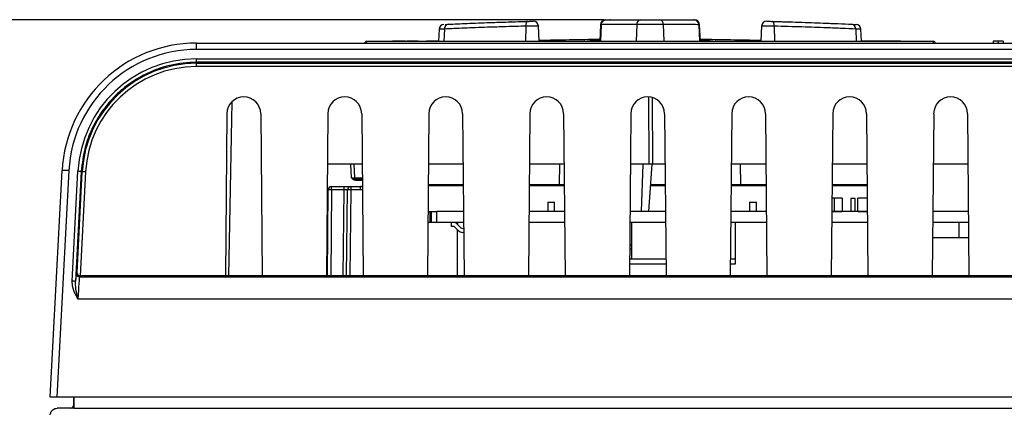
# Paper-space layout 'Sheet1' of a CAD drawing. Header units: millimetres. Extents: x -7 to 413, y -20 to 277.
# Tile 12 of 108: x 31 to 61, y 76 to 87. Entities that reach past the tile are written whole.
import ezdxf

# ---------------------------------------------------------------- set-up
doc = ezdxf.new("R2010")
doc.units = ezdxf.units.MM
doc.header["$PDSIZE"] = -1
doc.styles.add('SLDTEXTSTYLE1', font='TXT', dxfattribs={"width": 0.75})
doc.dimstyles.new('SLDDIMSTYLE5', dxfattribs={"dimtxt": 2.5, "dimasz": 3, "dimexe": 0, "dimexo": 0.0625, "dimtad": 1, "dimdec": 0, "dimlfac": 5, "dimrnd": 1e-09, "dimzin": 12, "dimdsep": 46, "dimtxsty": 'SLDTEXTSTYLE1', "dimblk1": 'CLOSED', "dimblk2": 'CLOSED', "dimsah": 1, "dimcen": 0.09, "dimadec": 0, "dimazin": 3, "dimtfac": 1, "dimtofl": 0, "dimtmove": 0, "dimatfit": 3, "dimldrblk": 'CLOSED', "dimfxl": 0, "dimfrac": 2, "dimtolj": 1, "dimtzin": 12, "dimarcsym": 0})

# ---------------------------------------------------------------- blocks, each defined once
blk = doc.blocks.new('_Closed')
at = {"color": 0, "linetype": 'ByBlock', "lineweight": -2}
for p, q in [((-1, 0.166667), (0, 0)), ((-1, 0.166667), (-1, -0.166667)), ((0, 0), (-1, -0.166667)), ((0, 0), (-1, 0))]:
    blk.add_line(p, q, dxfattribs=at)
blk = doc.blocks.new('_D_15')
at = {"color": 0, "linetype": 'Continuous', "lineweight": -2}
for p, q in [((48.764, 87.067), (13.119, 87.067)), ((13.119, 28.128), (13.119, 84.067)), ((33.518, 25.128), (13.119, 25.128))]:
    blk.add_line(p, q, dxfattribs=at)
at = {"layer": 'Defpoints', "color": 0}
for p in [(13.119, 87.067), (48.827, 87.067), (33.58, 25.128)]:
    blk.add_point(p, dxfattribs=at)
at = {"color": 0, "lineweight": -2, "xscale": 3, "yscale": 3, "zscale": 3}
for p, rotation in [((13.119, 87.067), 90.0000000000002), ((13.119, 25.128), 270.0000000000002)]:
    blk.add_blockref('_Closed', p, dxfattribs=dict(at, rotation=rotation))
at = {"color": 0, "lineweight": 18, "insert": (9.994, 56.097), "char_height": 2.5, "attachment_point": 2, "rotation": 90, "style": 'SLDTEXTSTYLE1'}
blk.add_mtext('\\A1;310', dxfattribs=at)

psp = doc.layouts.new('Sheet1')

# ---------------------------------------------------------------- linework, layer by layer
at = {"color": 7, "linetype": 'Continuous', "lineweight": 25}
for p, q in [((46.027, 87.009), (46.012, 87.009)), ((46.501, 87.023), (46.469, 87.022)), ((46.849, 86.433), (46.825, 86.886)), ((48.67, 86.925), (48.644, 86.433)), ((48.97, 87.068), (48.942, 87.068)), ((51.463, 87.067), (51.463, 87.067)), ((51.637, 86.433), (51.611, 86.925)), ((51.611, 86.925), (51.611, 86.925)), ((53.456, 86.886), (53.432, 86.433)), ((43.874, 86.79), (43.856, 86.433)), ((56.425, 86.433), (56.406, 86.79)), ((36.668, 86.189), (36.668, 86.378)), ((36.668, 86.378), (68.817, 86.378)), ((41.723, 86.433), (58.558, 86.433)), ((42.486, 86.438), (42.485, 86.433)), ((42.643, 86.438), (42.486, 86.438)), ((42.774, 86.438), (42.774, 86.433)), ((42.873, 86.438), (42.873, 86.433)), ((42.918, 86.438), (42.918, 86.433)), ((43.109, 86.438), (42.918, 86.438)), ((43.196, 86.438), (43.109, 86.438)), ((43.109, 86.438), (43.109, 86.433)), ((43.196, 86.438), (43.196, 86.433)), ((43.255, 86.438), (43.196, 86.438)), ((43.255, 86.438), (43.255, 86.433)), ((43.327, 86.438), (43.386, 86.438)), ((43.327, 86.438), (43.327, 86.433)), ((43.386, 86.438), (43.386, 86.433)), ((43.502, 86.438), (43.501, 86.433)), ((43.659, 86.438), (43.502, 86.438)), ((43.79, 86.438), (43.79, 86.433)), ((45.57, 86.436), (45.57, 86.433)), ((46.012, 86.436), (46.012, 86.433)), ((47.059, 86.433), (47.059, 86.436)), ((47.093, 86.433), (47.093, 86.436)), ((47.24, 86.433), (47.24, 86.436)), ((47.426, 86.436), (47.426, 86.433)), ((49.576, 86.436), (49.576, 86.433)), ((50.154, 86.433), (50.154, 86.436)), ((50.193, 86.436), (50.193, 86.433)), ((50.467, 86.436), (50.467, 86.433)), ((50.879, 86.433), (50.879, 86.436)), ((51.687, 86.436), (51.687, 86.433)), ((52.127, 86.433), (52.127, 86.436)), ((52.223, 86.436), (52.223, 86.433)), ((52.298, 86.433), (52.298, 86.436)), ((53.367, 86.436), (53.367, 86.433)), ((53.851, 86.436), (53.851, 86.433)), ((53.939, 86.433), (53.939, 86.436)), ((54.063, 86.433), (54.063, 86.436)), ((54.314, 86.436), (54.314, 86.433)), ((54.494, 86.436), (54.494, 86.433)), ((54.781, 86.433), (54.781, 86.436)), ((54.862, 86.433), (54.862, 86.436)), ((56.432, 86.438), (56.425, 86.438)), ((56.432, 86.438), (56.432, 86.433)), ((56.72, 86.438), (56.432, 86.438)), ((56.72, 86.433), (56.72, 86.438)), ((57.333, 86.438), (56.72, 86.438)), ((57.333, 86.438), (57.333, 86.433)), ((57.585, 86.438), (57.333, 86.438)), ((57.585, 86.438), (57.586, 86.433)), ((68.817, 86.189), (36.668, 86.189)), ((36.668, 85.912), (69.561, 85.912)), ((36.668, 85.807), (36.668, 85.912)), ((36.668, 85.779), (36.668, 85.807)), ((69.561, 85.807), (36.668, 85.807)), ((36.668, 85.779), (69.553, 85.779)), ((36.668, 85.679), (36.668, 85.779)), ((69.553, 85.679), (36.668, 85.679)), ((37.631, 79.458), (37.721, 84.637)), ((37.568, 84.28), (37.526, 79.458)), ((38.573, 84.28), (38.615, 79.458)), ((40.568, 84.28), (40.526, 79.458)), ((41.573, 84.28), (41.615, 79.458)), ((43.568, 84.28), (43.526, 79.458)), ((44.573, 84.28), (44.615, 79.458)), ((46.568, 84.28), (46.526, 79.458)), ((47.573, 84.28), (47.615, 79.458)), ((49.568, 84.28), (49.526, 79.458)), ((50.573, 84.28), (50.615, 79.458)), ((52.568, 84.28), (52.526, 79.458)), ((53.573, 84.28), (53.615, 79.458)), ((55.568, 84.28), (55.526, 79.458)), ((56.573, 84.28), (56.615, 79.458)), ((58.568, 84.28), (58.526, 79.458)), ((59.573, 84.28), (59.615, 79.458)), ((32.32, 75.858), (32.673, 82.588)), ((32.873, 82.588), (32.52, 75.858)), ((32.97, 79.306), (33.142, 82.568)), ((33.242, 82.558), (33.07, 79.295)), ((33.115, 79.563), (33.271, 82.556)), ((33.371, 82.551), (33.209, 79.458)), ((33.271, 82.556), (33.242, 82.558)), ((41.586, 82.778), (40.555, 82.778)), ((41.369, 82.376), (41.348, 82.778)), ((44.586, 82.778), (43.555, 82.778)), ((47.586, 82.778), (46.555, 82.778)), ((47.453, 82.173), (47.461, 82.778)), ((50.119, 82.778), (49.555, 82.778)), ((49.89, 81.373), (49.939, 82.778)), ((50.194, 82.778), (50.096, 81.373)), ((50.217, 82.778), (50.119, 82.778)), ((50.586, 82.778), (50.217, 82.778)), ((53.586, 82.778), (52.555, 82.778)), ((52.82, 82.778), (52.827, 82.173)), ((56.586, 82.778), (55.555, 82.778)), ((59.586, 82.778), (58.555, 82.778)), ((41.409, 82.338), (41.395, 82.338)), ((41.395, 82.299), (41.395, 82.338)), ((41.59, 82.338), (41.409, 82.338)), ((40.556, 79.458), (40.579, 82.019)), ((40.679, 82.019), (40.679, 82.118)), ((40.679, 82.118), (41.049, 82.118)), ((41.049, 82.019), (40.679, 82.019)), ((41.049, 82.019), (41.049, 82.118)), ((41.049, 82.118), (41.249, 82.118)), ((41.126, 79.458), (41.149, 82.019)), ((41.249, 82.118), (41.249, 82.019)), ((41.249, 82.118), (41.541, 82.118)), ((41.541, 82.019), (41.249, 82.019)), ((41.541, 82.019), (41.541, 82.118)), ((41.541, 82.118), (41.592, 82.118)), ((43.549, 82.173), (44.592, 82.173)), ((46.549, 82.173), (47.592, 82.173)), ((50.152, 82.173), (50.592, 82.173)), ((52.549, 82.173), (53.592, 82.173)), ((55.549, 82.173), (56.592, 82.173)), ((47.1, 81.648), (47.1, 81.373)), ((47.1, 81.648), (47.3, 81.648)), ((47.3, 81.373), (47.3, 81.648)), ((53.1, 81.648), (53.1, 81.373)), ((53.1, 81.648), (53.3, 81.648)), ((53.3, 81.373), (53.3, 81.648)), ((55.615, 81.775), (55.546, 81.775)), ((55.615, 81.775), (55.615, 81.375)), ((55.845, 81.775), (55.615, 81.775)), ((55.845, 81.775), (55.845, 81.375)), ((56.236, 81.759), (56.108, 81.759)), ((56.108, 81.759), (56.108, 81.373)), ((56.236, 81.373), (56.236, 81.759)), ((56.31, 81.375), (56.31, 81.775)), ((56.595, 81.775), (56.31, 81.775)), ((43.542, 81.373), (43.605, 81.373)), ((43.605, 81.373), (43.645, 81.373)), ((43.605, 81.048), (43.605, 81.373)), ((43.645, 81.373), (43.805, 81.373)), ((43.645, 81.048), (43.645, 81.373)), ((44.599, 81.373), (43.805, 81.373)), ((43.805, 81.048), (43.805, 81.373)), ((47.599, 81.373), (46.542, 81.373)), ((50.599, 81.373), (49.542, 81.373)), ((53.599, 81.373), (52.542, 81.373)), ((55.542, 81.375), (55.615, 81.375)), ((56.599, 81.373), (55.542, 81.373)), ((55.6, 81.375), (55.6, 81.373)), ((55.615, 81.375), (55.845, 81.375)), ((55.728, 81.373), (55.728, 81.375)), ((56.31, 81.375), (56.599, 81.375)), ((59.599, 81.373), (58.542, 81.373)), ((43.605, 81.048), (43.54, 81.048)), ((43.645, 81.048), (43.605, 81.048)), ((43.805, 81.048), (43.645, 81.048)), ((44.601, 81.048), (43.805, 81.048)), ((44.24, 80.932), (44.24, 81.048)), ((44.42, 80.994), (44.42, 81.048)), ((44.42, 81.048), (44.42, 80.994)), ((47.601, 81.048), (46.54, 81.048)), ((50.601, 81.048), (49.54, 81.048)), ((49.6, 79.968), (49.6, 81.048)), ((53.601, 81.048), (52.54, 81.048)), ((52.68, 79.818), (52.68, 81.048)), ((56.601, 81.048), (55.54, 81.048)), ((59.601, 81.048), (58.54, 81.048)), ((59.326, 80.588), (59.326, 81.048)), ((44.3, 80.932), (44.24, 80.932)), ((44.436, 80.812), (44.33, 80.92)), ((44.413, 81.001), (44.519, 80.893)), ((44.42, 79.458), (44.42, 80.828)), ((44.577, 80.868), (44.603, 80.868)), ((44.604, 80.752), (44.577, 80.752)), ((59.605, 80.588), (58.535, 80.588)), ((49.533, 80.268), (49.6, 80.268)), ((49.6, 80.373), (49.534, 80.373)), ((49.53, 79.968), (50.611, 79.968)), ((52.53, 79.968), (52.68, 79.968)), ((49.529, 79.818), (50.612, 79.818)), ((52.529, 79.818), (52.68, 79.818)), ((33.087, 79.537), (33.115, 79.563)), ((33.215, 79.458), (33.187, 79.432)), ((33.187, 79.432), (75.811, 79.432)), ((37.526, 79.458), (33.215, 79.458)), ((38.615, 79.458), (37.526, 79.458)), ((40.526, 79.458), (38.615, 79.458)), ((41.615, 79.458), (40.526, 79.458)), ((43.526, 79.458), (41.615, 79.458)), ((44.615, 79.458), (43.526, 79.458)), ((46.526, 79.458), (44.615, 79.458)), ((47.615, 79.458), (46.526, 79.458)), ((49.526, 79.458), (47.615, 79.458)), ((50.615, 79.458), (49.526, 79.458)), ((52.526, 79.458), (50.615, 79.458)), ((53.615, 79.458), (52.526, 79.458)), ((55.526, 79.458), (53.615, 79.458)), ((56.615, 79.458), (55.526, 79.458)), ((58.526, 79.458), (56.615, 79.458)), ((59.615, 79.458), (58.526, 79.458)), ((61.526, 79.458), (59.615, 79.458)), ((75.806, 78.768), (33.141, 78.768)), ((32.52, 75.858), (32.32, 75.858)), ((121.521, 75.858), (32.52, 75.858)), ((33.02, 75.628), (33.02, 75.858)), ((33.02, 75.858), (33.02, 75.528)), ((33.021, 75.528), (33.021, 75.858)), ((32.521, 75.528), (32.525, 75.524)), ((33.021, 75.528), (32.521, 75.528)), ((33.021, 75.528), (121.021, 75.528))]:
    psp.add_line(p, q, dxfattribs=at)
at = {"color": 8, "linetype": 'Continuous', "lineweight": 25}
for p, q in [((48.69, 86.925), (48.666, 86.433)), ((49.747, 86.931), (49.728, 86.433)), ((50.533, 86.931), (50.552, 86.433)), ((51.591, 86.925), (51.615, 86.433)), ((44.031, 86.795), (44.015, 86.433)), ((46.451, 86.881), (46.443, 86.433)), ((53.829, 86.881), (53.838, 86.433)), ((56.25, 86.795), (56.265, 86.433)), ((41.723, 86.378), (41.723, 86.433)), ((42.643, 86.438), (42.643, 86.433)), ((43.659, 86.438), (43.659, 86.433)), ((58.558, 86.378), (58.558, 86.433)), ((50.119, 82.778), (50.104, 84.777)), ((50.203, 84.76), (50.217, 82.778)), ((41.269, 82.378), (41.248, 82.778)), ((41.59, 82.299), (41.395, 82.299)), ((40.679, 82.019), (40.656, 79.458)), ((41.026, 79.458), (41.049, 82.019)), ((41.249, 82.019), (41.226, 79.458)), ((44.592, 82.135), (43.549, 82.135)), ((47.592, 82.135), (46.549, 82.135)), ((50.592, 82.135), (50.149, 82.135)), ((53.592, 82.135), (52.549, 82.135)), ((56.592, 82.135), (55.549, 82.135)), ((33.02, 75.628), (33.02, 75.628))]:
    psp.add_line(p, q, dxfattribs=at)
at = {"color": 7, "linetype": 'Continuous', "lineweight": 25, "flags": 128}
for points in [[(46.5, 87.023), (46.491, 87.02), (46.481, 87.012), (46.473, 86.999), (46.465, 86.982), (46.459, 86.96), (46.455, 86.936), (46.452, 86.909), (46.451, 86.881)], [(53.829, 86.881), (53.828, 86.909), (53.826, 86.936), (53.821, 86.96), (53.815, 86.982), (53.808, 86.999), (53.799, 87.012), (53.79, 87.02), (53.78, 87.023)], [(33.371, 82.551), (33.352, 82.552), (33.333, 82.553), (33.316, 82.554), (33.301, 82.555), (33.289, 82.555), (33.279, 82.556), (33.274, 82.556), (33.271, 82.556)]]:
    psp.add_lwpolyline(points, dxfattribs=at)
at = {"color": 7, "linetype": 'Continuous', "lineweight": 25}
for centre, radius, start, end in [((44.024, 86.782), 0.15, 92.6495, 176.6007), ((44.165, 86.804), 0.135, 98.6796, 183.6844), ((46.675, 86.878), 0.15, 3.1897, 91.504), ((48.819, 86.917), 0.15, 90.5663, 176.7191), ((48.834, 86.923), 0.144, 92.652, 179.3151), ((49.879, 86.943), 0.132, 99.9079, 185.2449), ((50.402, 86.943), 0.132, 354.7551, 80.0921), ((51.447, 86.923), 0.144, 0.6849, 87.348), ((51.461, 86.917), 0.15, 3.0881, 89.4276), ((53.605, 86.878), 0.15, 88.4994, 177.1113), ((56.115, 86.804), 0.135, 356.3156, 81.3204), ((56.256, 86.782), 0.15, 3.2843, 87.3505), ((36.668, 82.378), 4, 90, 177), ((41.723, 86.373), 0.06, 90, 175.2817), ((50.14, -45.867), 132.36, 90.64666, 91.42538), ((48.207, 86.399), 0.04, 90.8375, 121.4317), ((50.14, -45.867), 132.32, 90.64777, 90.8115), ((50.14, -45.867), 132.36, 88.57462, 89.35334), ((50.14, -45.867), 132.32, 89.1885, 89.35223), ((52.074, 86.399), 0.04, 58.5683, 89.1625), ((58.558, 86.373), 0.06, 4.7183, 90), ((36.668, 82.389), 3.8, 90, 177), ((36.668, 82.382), 3.53, 90, 176.9738), ((36.668, 82.378), 3.401, 90, 177), ((36.668, 82.378), 3.301, 90, 177), ((38.07, 84.275), 0.503, 0.5, 179.5), ((41.07, 84.275), 0.503, 0.5, 179.5), ((44.07, 84.275), 0.503, 0.5, 179.5), ((47.07, 84.275), 0.503, 0.5, 179.5), ((50.07, 84.275), 0.503, 0.5, 179.5), ((53.07, 84.275), 0.503, 0.5, 179.5), ((56.07, 84.275), 0.503, 0.5, 179.5), ((59.07, 84.275), 0.503, 0.5, 179.5), ((32.773, 81.631), 0.962, 84.0422, 95.9578), ((33.141, 82.074), 0.495, 78.1899, 89.8434), ((41.409, 82.378), 0.04, 183, 270), ((40.679, 82.018), 0.1, 90, 179.5), ((40.629, 79.136), 2.884, 89.0066, 90.9934), ((41.249, 82.018), 0.1, 90, 179.5), ((41.199, 79.136), 2.884, 89.0066, 90.9934), ((41.541, 81.718), 0.4, 82.5885, 90), ((44.301, 80.89), 0.158, 44.4832, 90.0876), ((44.301, 80.89), 0.042, 44.7251, 90.3296), ((44.578, 80.95), 0.198, 224.3256, 269.9301), ((44.578, 80.95), 0.082, 224.2267, 269.8312), ((32.969, 78.812), 0.494, 78.1866, 89.8459), ((33.187, 79.532), 0.1, 177.0004, 269.9979)]:
    psp.add_arc(centre, radius, start, end, dxfattribs=at)
at = {"color": 8, "linetype": 'Continuous', "lineweight": 25}
for centre, radius, start, end in [((47.078, 86.417), 1.189, 0.7771, 1.1013), ((52.712, 86.425), 0.698, 178.7593, 179.3116), ((41.541, 81.719), 0.3, 79.9505, 90)]:
    psp.add_arc(centre, radius, start, end, dxfattribs=at)
at = {"color": 7, "linetype": 'Continuous', "lineweight": 25}
for centre, major_axis, ratio, start_param, end_param in [((41.269, 82.378), (0.1, -0.002), 0.003467, 4.7131, 6.28344), ((41.049, 82.018), (0.1, 0.001), 0.008724, 6.283033, 7.853753), ((33.046, 78.737), (0.042, 0.8), 0.008715, 0.009183, 0.79842), ((33.214, 79.557), (0.091, -0.0419), 0.987402, 3.525585, 5.087655), ((33.145, 78.732), (0.042, 0.7), 0.009952, 0.009323, 1.519033), ((33.215, 79.558), (0.0725, 0.0688), 0.99992, 3.892124, 3.953131), ((31.92, 75.428), (0.633, 0.095), 0.048886, 0.314585, 0.315535), ((32.92, 75.628), (-0.0707, 0.0707), 0.999924, 2.356233, 3.926953)]:
    psp.add_ellipse(centre, major_axis=major_axis, ratio=ratio, start_param=start_param, end_param=end_param, dxfattribs=at)
at = {"color": 8, "linetype": 'Continuous', "lineweight": 25}
for centre, major_axis, ratio, start_param, end_param in [((41.97, 82.378), (0.601, 0.002), 0.003476, 3.141763, 4.027406), ((32.925, 75.624), (0.0707, -0.0707), 0.999772, 5.794642, 6.78434)]:
    psp.add_ellipse(centre, major_axis=major_axis, ratio=ratio, start_param=start_param, end_param=end_param, dxfattribs=at)
at = {"color": 7, "linetype": 'Continuous', "lineweight": 25}
for points, knots in [([(44.053, 86.933), (44.056, 86.933), (44.069, 86.934), (44.113, 86.936), (44.145, 86.937)], [0, 0, 0, 0, 0.253964, 1, 1, 1, 1]), ([(44.145, 86.937), (44.326, 86.945), (44.693, 86.962), (45.314, 86.986), (45.922, 87.007), (46.307, 87.018), (46.5, 87.023)], [0, 0, 0, 0, 0.287488, 0.583318, 0.790148, 1, 1, 1, 1]), ([(46.012, 87.009), (46.009, 87.009), (46.006, 87.009), (46.008, 87.009), (46.009, 87.009), (46.01, 87.009), (46.013, 87.009), (46.018, 87.009), (46.021, 87.008), (46.023, 87.008)], [0, 0, 0, 0, 0.810201, 0.879877, 0.906073, 0.916617, 0.930637, 0.973832, 1, 1, 1, 1]), ([(46.5, 87.023), (46.514, 87.024), (46.542, 87.024), (46.585, 87.025), (46.623, 87.027), (46.652, 87.027), (46.67, 87.028), (46.67, 87.028), (46.67, 87.028)], [0, 0, 0, 0, 0.17446, 0.348925, 0.523341, 0.697662, 0.871855, 1, 1, 1, 1]), ([(49.747, 86.931), (49.536, 86.93), (49.107, 86.929), (48.83, 86.926), (48.69, 86.925)], [0, 0, 0, 0, 0.491402, 1, 1, 1, 1]), ([(48.819, 87.067), (48.819, 87.067), (48.817, 87.067), (48.823, 87.067), (48.827, 87.067)], [0, 0, 0, 0, 0.2948626, 1, 1, 1, 1]), ([(48.827, 87.067), (48.959, 87.068), (49.227, 87.071), (49.644, 87.072), (49.856, 87.073)], [0, 0, 0, 0, 0.49139, 1, 1, 1, 1]), ([(50.533, 86.931), (50.495, 86.931), (50.412, 86.931), (50.247, 86.931), (50.064, 86.931), (49.885, 86.931), (49.793, 86.931), (49.747, 86.931)], [0, 0, 0, 0, 0.173099, 0.379832, 0.586561, 0.79328, 1, 1, 1, 1]), ([(49.856, 87.073), (49.889, 87.073), (49.956, 87.073), (50.085, 87.073), (50.217, 87.073), (50.337, 87.073), (50.397, 87.073), (50.424, 87.073)], [0, 0, 0, 0, 0.206681, 0.413422, 0.620192, 0.82694, 1, 1, 1, 1]), ([(50.424, 87.073), (50.63, 87.072), (51.048, 87.071), (51.317, 87.068), (51.454, 87.067)], [0, 0, 0, 0, 0.491397, 1, 1, 1, 1]), ([(51.591, 86.925), (51.456, 86.926), (51.18, 86.928), (50.751, 86.93), (50.533, 86.931)], [0, 0, 0, 0, 0.4914, 1, 1, 1, 1]), ([(51.452, 87.067), (51.45, 87.067), (51.448, 87.067), (51.442, 87.067), (51.44, 87.067)], [0, 0, 0, 0, 0.59474, 1, 1, 1, 1]), ([(51.454, 87.067), (51.459, 87.067), (51.464, 87.067), (51.462, 87.067), (51.462, 87.067)], [0, 0, 0, 0, 0.888813, 1, 1, 1, 1]), ([(53.61, 87.028), (53.61, 87.028), (53.608, 87.028), (53.617, 87.028), (53.639, 87.027), (53.673, 87.026), (53.714, 87.025), (53.751, 87.024), (53.772, 87.023), (53.78, 87.023)], [0, 0, 0, 0, 0.023782, 0.198642, 0.373556, 0.548574, 0.723713, 0.898939, 1, 1, 1, 1]), ([(53.78, 87.023), (54.045, 87.015), (54.581, 87), (55.226, 86.976), (55.748, 86.955), (56.006, 86.943), (56.136, 86.937)], [0, 0, 0, 0, 0.287635, 0.583597, 0.790285, 1, 1, 1, 1]), ([(53.807, 87.022), (53.849, 87.021), (53.992, 87.017), (54.142, 87.013), (54.246, 87.01), (54.252, 87.009), (54.252, 87.009)], [0, 0, 0, 0, 0.1618344, 0.5586719, 0.9554306, 1, 1, 1, 1]), ([(54.273, 87.009), (54.273, 87.009), (54.273, 87.009), (54.271, 87.009), (54.269, 87.009)], [0, 0, 0, 0, 0.304648, 1, 1, 1, 1]), ([(56.136, 86.937), (56.175, 86.936), (56.249, 86.932), (56.256, 86.932), (56.26, 86.932)], [0, 0, 0, 0, 0.530414, 1, 1, 1, 1]), ([(46.451, 86.881), (46.255, 86.876), (45.86, 86.865), (45.241, 86.844), (44.6, 86.82), (44.222, 86.804), (44.031, 86.795)], [0, 0, 0, 0, 0.206794, 0.416612, 0.704135, 1, 1, 1, 1]), ([(56.25, 86.795), (56.119, 86.801), (55.854, 86.813), (55.324, 86.833), (54.66, 86.857), (54.109, 86.873), (53.829, 86.881)], [0, 0, 0, 0, 0.206724, 0.416475, 0.704068, 1, 1, 1, 1]), ([(42.774, 86.438), (42.762, 86.438), (42.738, 86.438), (42.694, 86.438), (42.663, 86.438), (42.643, 86.438)], [0, 0, 0, 0, 0.275221, 0.549845, 1, 1, 1, 1]), ([(42.873, 86.438), (42.871, 86.438), (42.868, 86.438), (42.839, 86.438), (42.807, 86.438), (42.784, 86.438), (42.774, 86.438)], [0, 0, 0, 0, 0.364205, 0.62996, 0.838304, 1, 1, 1, 1]), ([(43.79, 86.438), (43.778, 86.438), (43.754, 86.438), (43.71, 86.438), (43.679, 86.438), (43.659, 86.438)], [0, 0, 0, 0, 0.275221, 0.549845, 1, 1, 1, 1]), ([(43.856, 86.438), (43.854, 86.438), (43.846, 86.438), (43.823, 86.438), (43.8, 86.438), (43.79, 86.438)], [0, 0, 0, 0, 0.130083, 0.619874, 1, 1, 1, 1]), ([(48.206, 86.439), (48.207, 86.439), (48.207, 86.439), (48.214, 86.439), (48.228, 86.439), (48.246, 86.44), (48.26, 86.44), (48.266, 86.44)], [0, 0, 0, 0, 0.1412404, 0.3553845, 0.5699238, 0.7849638, 1, 1, 1, 1]), ([(52.014, 86.44), (52.019, 86.44), (52.03, 86.44), (52.047, 86.44), (52.062, 86.439), (52.072, 86.439), (52.074, 86.439), (52.074, 86.439)], [0, 0, 0, 0, 0.1424679, 0.3567087, 0.5709637, 0.7854716, 1, 1, 1, 1]), ([(60.337, 86.438), (60.336, 86.428), (60.336, 86.408), (60.336, 86.388), (60.336, 86.378)], [0, 0, 0, 0, 0.500024, 1, 1, 1, 1]), ([(60.485, 86.438), (60.465, 86.438), (60.428, 86.438), (60.384, 86.438), (60.352, 86.438), (60.34, 86.438), (60.337, 86.438), (60.337, 86.438)], [0, 0, 0, 0, 0.247443, 0.467718, 0.668679, 0.936702, 1, 1, 1, 1]), ([(60.485, 86.438), (60.485, 86.432), (60.485, 86.42), (60.485, 86.4), (60.485, 86.386), (60.485, 86.378)], [0, 0, 0, 0, 0.300005, 0.60001, 1, 1, 1, 1]), ([(60.636, 86.438), (60.634, 86.438), (60.631, 86.438), (60.599, 86.438), (60.558, 86.438), (60.517, 86.438), (60.493, 86.438), (60.485, 86.438)], [0, 0, 0, 0, 0.278797, 0.50563, 0.73261, 0.899446, 1, 1, 1, 1]), ([(60.636, 86.438), (60.636, 86.432), (60.637, 86.42), (60.637, 86.4), (60.637, 86.386), (60.637, 86.378)], [0, 0, 0, 0, 0.300005, 0.60001, 1, 1, 1, 1]), ([(36.668, 85.807), (36.601, 85.806), (36.266, 85.799), (35.74, 85.703), (35.131, 85.461), (34.635, 85.16), (34.198, 84.779), (33.829, 84.331), (33.543, 83.827), (33.319, 83.235), (33.27, 82.8), (33.242, 82.558)], [0, 0, 0, 0, 0.038456, 0.193287, 0.304276, 0.415264, 0.526268, 0.637272, 0.748425, 0.859578, 1, 1, 1, 1]), ([(41.269, 82.378), (41.269, 82.378), (41.276, 82.376), (41.298, 82.368), (41.331, 82.356), (41.365, 82.342), (41.387, 82.339), (41.395, 82.338)], [0, 0, 0, 0, 0.00661, 0.145927, 0.500923, 0.799355, 1, 1, 1, 1]), ([(41.395, 82.299), (41.382, 82.3), (41.352, 82.304), (41.313, 82.33), (41.287, 82.357), (41.273, 82.373), (41.269, 82.378), (41.269, 82.378)], [0, 0, 0, 0, 0.265263, 0.580722, 0.884652, 0.99479, 1, 1, 1, 1]), ([(33.141, 78.768), (33.14, 78.769), (33.125, 78.799), (33.067, 78.914), (32.983, 79.089), (32.974, 79.246), (32.97, 79.306)], [0, 0, 0, 0, 0.0038477, 0.1764874, 0.6840658, 1, 1, 1, 1]), ([(33.141, 78.768), (33.14, 78.769), (33.139, 78.774), (33.133, 78.808), (33.109, 78.935), (33.074, 79.106), (33.071, 79.246), (33.07, 79.295)], [0, 0, 0, 0, 0.0043444, 0.0288371, 0.1899473, 0.7113577, 1, 1, 1, 1]), ([(32.321, 75.328), (32.322, 75.343), (32.324, 75.381), (32.349, 75.437), (32.394, 75.488), (32.454, 75.522), (32.498, 75.526), (32.521, 75.528)], [0, 0, 0, 0, 0.144305, 0.359013, 0.573764, 0.786799, 1, 1, 1, 1])]:
    psp.add_open_spline(points, degree=3, knots=knots, dxfattribs=at)
at = {"color": 8, "linetype": 'Continuous', "lineweight": 25}
for points, knots in [([(46.822, 86.886), (46.822, 86.886), (46.821, 86.886), (46.783, 86.885), (46.72, 86.884), (46.636, 86.883), (46.542, 86.882), (46.482, 86.881), (46.451, 86.881)], [0, 0, 0, 0, 0.126716, 0.301392, 0.476088, 0.650774, 0.825412, 1, 1, 1, 1]), ([(48.69, 86.925), (48.681, 86.925), (48.669, 86.924), (48.672, 86.924), (48.673, 86.924)], [0, 0, 0, 0, 0.7005246, 1, 1, 1, 1]), ([(51.609, 86.924), (51.61, 86.924), (51.615, 86.924), (51.602, 86.925), (51.591, 86.925)], [0, 0, 0, 0, 0.123416, 1, 1, 1, 1]), ([(53.829, 86.881), (53.812, 86.881), (53.766, 86.882), (53.684, 86.883), (53.595, 86.884), (53.521, 86.885), (53.473, 86.885), (53.452, 86.886), (53.457, 86.886), (53.458, 86.886)], [0, 0, 0, 0, 0.1006845, 0.2752746, 0.4498537, 0.6244212, 0.7989955, 0.9735855, 1, 1, 1, 1]), ([(44.031, 86.795), (43.996, 86.794), (43.914, 86.791), (43.863, 86.789), (43.878, 86.79), (43.88, 86.79)], [0, 0, 0, 0, 0.399065, 0.932522, 1, 1, 1, 1]), ([(56.401, 86.79), (56.397, 86.79), (56.389, 86.79), (56.298, 86.794), (56.25, 86.795)], [0, 0, 0, 0, 0.466274, 1, 1, 1, 1])]:
    psp.add_open_spline(points, degree=3, knots=knots, dxfattribs=at)

# ---------------------------------------------------------------- dimensions: what is measured, and where the dimension line sits
at = {"color": 7, "linetype": 'Continuous', "lineweight": 18}
dim = psp.add_linear_dim(base=(13.119, 87.067), p1=(33.58, 25.128), p2=(48.827, 87.067), angle=90, dimstyle='SLDDIMSTYLE5', dxfattribs=at)
dim.commit()
dim.dimension.update_dxf_attribs({"geometry": '_D_15', "text_midpoint": (13.119, 56.097), "dimtype": 160})

doc.saveas('drawing.dxf')
